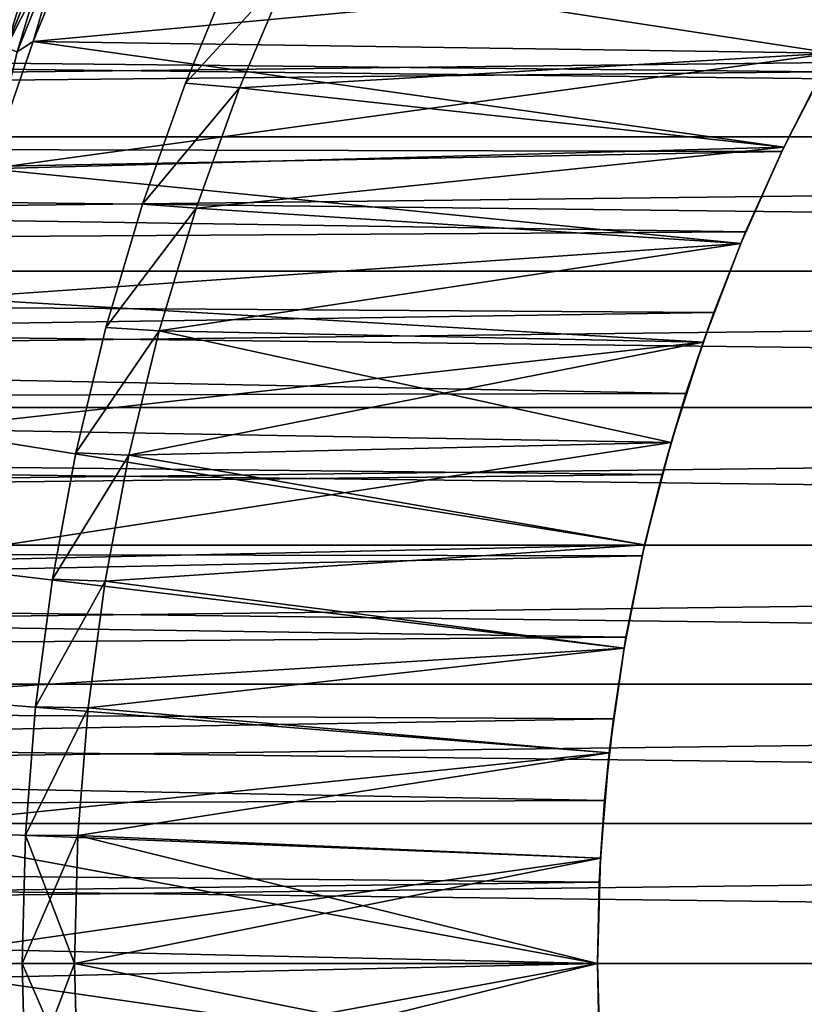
# Model space of a CAD drawing. Header units: metres. Extents: x -46 to 104, y -30 to 30.
# Tile 137 of 256: x -11.76 to -8.01, y -0.19 to 4.51. Entities that reach past the tile are written whole.
import ezdxf

# ---------------------------------------------------------------- set-up
doc = ezdxf.new("R2010")
doc.units = ezdxf.units.M
doc.layers.add('solid_26_000_502_XXX', color=7, linetype='CONTINUOUS')

msp = doc.modelspace()

# ---------------------------------------------------------------- linework, layer by layer
at = {"layer": 'solid_26_000_502_XXX'}
for points in [[(-11.773655, 5.052473, 315.890747), (-12.014446, 4.449663, 315.890747), (-11.731605, 5.034428, 315.923248)], [(-11.731081, 5.034203, 280.076385), (-11.971003, 4.433572, 280.076385), (-11.77317, 5.052266, 280.108826)], [(-12.014446, 4.449663, 315.890747), (-11.971537, 4.43377, 315.923248), (-11.731605, 5.034428, 315.923248)], [(-11.731605, 5.034428, 315.923248), (-11.971537, 4.43377, 315.923248), (-11.686472, 5.01506, 315.950409)], [(-11.971537, 4.43377, 315.923248), (-11.925482, 4.416713, 315.950409), (-11.686472, 5.01506, 315.950409)], [(-11.924912, 4.416502, 280.049286), (-11.971003, 4.433572, 280.076385), (-11.731081, 5.034203, 280.076385)], [(-11.686472, 5.01506, 315.950409), (-11.925482, 4.416713, 315.950409), (-11.638826, 4.994614, 315.971893)], [(-11.925482, 4.416713, 315.950409), (-11.876861, 4.398706, 315.971893), (-11.638826, 4.994614, 315.971893)], [(-11.685915, 5.014821, 280.049286), (-11.924912, 4.416502, 280.049286), (-11.731081, 5.034203, 280.076385)], [(-11.876265, 4.398486, 280.027863), (-11.924912, 4.416502, 280.049286), (-11.685915, 5.014821, 280.049286)], [(-11.638826, 4.994614, 315.971893), (-11.876861, 4.398706, 315.971893), (-11.589267, 4.973346, 315.987457)], [(-11.638242, 4.994363, 280.027863), (-11.876265, 4.398486, 280.027863), (-11.685915, 5.014821, 280.049286)], [(-11.825672, 4.379748, 280.01239), (-11.876265, 4.398486, 280.027863), (-11.638242, 4.994363, 280.027863)], [(-11.588663, 4.973087, 280.01239), (-11.825672, 4.379748, 280.01239), (-11.638242, 4.994363, 280.027863)], [(-11.696607, 4.409011, 280), (-11.454119, 5.005313, 280), (-7.620528, 4.78827, 280)], [(-11.537803, 4.951261, 280.003082), (-11.454119, 5.005313, 280), (-11.696607, 4.409011, 280)], [(-7.620528, 4.78827, 316), (-11.454109, 5.005335, 316), (-11.696598, 4.409034, 316)], [(-11.538418, 4.951525, 315.996857), (-11.696598, 4.409034, 316), (-11.454109, 5.005335, 316)], [(-11.876861, 4.398706, 315.971893), (-11.826287, 4.379976, 315.987457), (-11.589267, 4.973346, 315.987457)], [(-11.589267, 4.973346, 315.987457), (-11.826287, 4.379976, 315.987457), (-11.538418, 4.951525, 315.996857)], [(-11.826287, 4.379976, 315.987457), (-11.774399, 4.360759, 315.996857), (-11.538418, 4.951525, 315.996857)], [(-11.773771, 4.360526, 280.003082), (-11.825672, 4.379748, 280.01239), (-11.588663, 4.973087, 280.01239)], [(-11.538418, 4.951525, 315.996857), (-11.774399, 4.360759, 315.996857), (-11.696598, 4.409034, 316)], [(-11.537803, 4.951261, 280.003082), (-11.773771, 4.360526, 280.003082), (-11.588663, 4.973087, 280.01239)], [(-11.537803, 4.951261, 280.003082), (-11.696607, 4.409011, 280), (-11.773771, 4.360526, 280.003082)], [(-11.696607, 4.409011, 280), (-7.620528, 4.78827, 280), (-7.877019, 4.353451, 280)], [(-7.877019, 4.353451, 316), (-7.620528, 4.78827, 316), (-11.696598, 4.409034, 316)], [(-10.734193, 4.779078, 287.700012), (-10.472313, 4.75191, 287.700012), (-10.969632, 4.210667, 287.700012)], [(-10.734193, 4.779078, 286.700012), (-10.969632, 4.210667, 286.700012), (-10.472313, 4.75191, 286.700012)], [(-10.969632, 4.210667, 287.700012), (-10.969632, 4.210667, 286.700012), (-10.734193, 4.779078, 286.700012)], [(-10.734193, 4.779078, 287.700012), (-10.969632, 4.210667, 287.700012), (-10.734193, 4.779078, 286.700012)], [(-7.620528, 4.78827, 315.917419), (-7.877019, 4.353451, 315.917419), (-10.4723, 4.75194, 315.917419)], [(-7.877019, 4.353451, 280.082581), (-7.620528, 4.78827, 280.082581), (-10.4723, 4.75194, 280.082581)], [(-10.969632, 4.210667, 287.700012), (-10.472313, 4.75191, 287.700012), (-10.710436, 4.187673, 287.700012)], [(-10.969632, 4.210667, 286.700012), (-10.710436, 4.187673, 286.700012), (-10.472313, 4.75191, 286.700012)], [(-10.710366, 4.187847, 315.917419), (-10.710436, 4.187673, 287.700012), (-10.472313, 4.75191, 287.700012)], [(-10.472313, 4.75191, 286.700012), (-10.710436, 4.187673, 286.700012), (-10.710366, 4.187847, 280.082581)], [(-10.4723, 4.75194, 315.917419), (-10.710366, 4.187847, 315.917419), (-10.472313, 4.75191, 287.700012)], [(-7.877019, 4.353451, 315.917419), (-10.710366, 4.187847, 315.917419), (-10.4723, 4.75194, 315.917419)], [(-10.472313, 4.75191, 286.700012), (-10.710366, 4.187847, 280.082581), (-10.4723, 4.75194, 280.082581)], [(-7.877019, 4.353451, 280.082581), (-10.4723, 4.75194, 280.082581), (-10.710366, 4.187847, 280.082581)], [(-7.711831, 4.639817, 599.856201), (-7.925838, 4.263959, 599.719177), (-38.5, 4.585777, 599.835693)], [(-7.925843, 4.263948, 12.280828), (-7.711836, 4.639809, 12.143812), (-38.5, 4.585777, 12.164319)], [(-7.925843, 4.263948, 12.280828), (-38.5, 4.585777, 12.164319), (-38.5, 3.953493, 12.38426)], [(16, 3.953493, -12.38426), (-38.5, 3.953493, -12.38426), (-38.5, 4.585777, -12.164319)], [(16, 4.585777, -12.164319), (16, 3.953493, -12.38426), (-38.5, 4.585777, -12.164319)], [(16, 4.585777, 624.164307), (-38.5, 4.585777, 624.164307), (-38.5, 3.953493, 624.384277)], [(16, 3.953493, 624.384277), (16, 4.585777, 624.164307), (-38.5, 3.953493, 624.384277)], [(-7.925838, 4.263959, 599.719177), (-38.5, 3.953493, 599.615723), (-38.5, 4.585777, 599.835693)], [(-11.90808, 3.801003, 280), (-11.696607, 4.409011, 280), (-8.108727, 3.904936, 280)], [(-11.773771, 4.360526, 280.003082), (-11.696607, 4.409011, 280), (-11.90808, 3.801003, 280)], [(-7.877019, 4.353451, 316), (-11.696598, 4.409034, 316), (-11.908072, 3.801026, 316)], [(-11.774399, 4.360759, 315.996857), (-11.908072, 3.801026, 316), (-11.696598, 4.409034, 316)], [(-11.696607, 4.409011, 280), (-7.877019, 4.353451, 280), (-8.108727, 3.904936, 280)], [(-8.108727, 3.904936, 316), (-7.877019, 4.353451, 316), (-11.908072, 3.801026, 316)], [(-7.877019, 4.353451, 315.917419), (-8.108727, 3.904936, 315.917419), (-10.710366, 4.187847, 315.917419)], [(-8.108727, 3.904936, 280.082581), (-7.877019, 4.353451, 280.082581), (-10.710366, 4.187847, 280.082581)], [(-8.108727, 3.904936, 280), (-7.877019, 4.353451, 280), (-7.925843, 4.263948, 12.280828)], [(-8.108727, 3.904936, 316), (-7.925838, 4.263959, 599.719177), (-7.877019, 4.353451, 316)], [(-7.877019, 4.353451, 315.917419), (-7.877019, 4.353451, 280.082581), (-8.108727, 3.904936, 280.082581)], [(-7.877019, 4.353451, 315.917419), (-8.108727, 3.904936, 280.082581), (-8.108727, 3.904936, 315.917419)], [(-7.925838, 4.263959, 599.719177), (-8.119096, 3.883367, 599.593567), (-38.5, 3.953493, 599.615723)], [(-8.119102, 3.883354, 12.406432), (-7.925843, 4.263948, 12.280828), (-38.5, 3.953493, 12.38426)], [(-8.108727, 3.904936, 280), (-7.925843, 4.263948, 12.280828), (-8.119102, 3.883354, 12.406432)], [(-8.108727, 3.904936, 316), (-8.119096, 3.883367, 599.593567), (-7.925838, 4.263959, 599.719177)], [(-10.969632, 4.210667, 287.700012), (-10.710436, 4.187673, 287.700012), (-11.174829, 3.631207, 287.700012)], [(-10.969632, 4.210667, 286.700012), (-11.174829, 3.631207, 286.700012), (-10.710436, 4.187673, 286.700012)], [(-11.174829, 3.631207, 287.700012), (-11.174829, 3.631207, 286.700012), (-10.969632, 4.210667, 286.700012)], [(-10.969632, 4.210667, 287.700012), (-11.174829, 3.631207, 287.700012), (-10.969632, 4.210667, 286.700012)], [(-11.174829, 3.631207, 287.700012), (-10.710436, 4.187673, 287.700012), (-10.917992, 3.612121, 287.700012)], [(-11.174829, 3.631207, 286.700012), (-10.917992, 3.612121, 286.700012), (-10.710436, 4.187673, 286.700012)], [(-10.710366, 4.187847, 315.917419), (-10.918073, 3.611882, 315.917419), (-10.710436, 4.187673, 287.700012)], [(-8.108727, 3.904936, 315.917419), (-10.918073, 3.611882, 315.917419), (-10.710366, 4.187847, 315.917419)], [(-10.917992, 3.612121, 286.700012), (-10.918073, 3.611882, 280.082581), (-10.710366, 4.187847, 280.082581)], [(-8.108727, 3.904936, 280.082581), (-10.710366, 4.187847, 280.082581), (-10.918073, 3.611882, 280.082581)], [(-10.918073, 3.611882, 315.917419), (-10.917992, 3.612121, 287.700012), (-10.710436, 4.187673, 287.700012)], [(-10.710436, 4.187673, 286.700012), (-10.917992, 3.612121, 286.700012), (-10.710366, 4.187847, 280.082581)], [(-8.119102, 3.883354, 12.406432), (-38.5, 3.953493, 12.38426), (-38.5, 3.310724, 12.571361)], [(16, 3.310724, -12.571361), (-38.5, 3.310724, -12.571361), (-38.5, 3.953493, -12.38426)], [(16, 3.953493, -12.38426), (16, 3.310724, -12.571361), (-38.5, 3.953493, -12.38426)], [(16, 3.953493, 624.384277), (-38.5, 3.953493, 624.384277), (-38.5, 3.310724, 624.57135)], [(16, 3.310724, 624.57135), (16, 3.953493, 624.384277), (-38.5, 3.310724, 624.57135)], [(-8.291846, 3.499348, 599.479858), (-38.5, 3.310724, 599.42865), (-38.5, 3.953493, 599.615723)], [(-8.119096, 3.883367, 599.593567), (-8.291846, 3.499348, 599.479858), (-38.5, 3.953493, 599.615723)], [(-8.291852, 3.499334, 12.52017), (-8.119102, 3.883354, 12.406432), (-38.5, 3.310724, 12.571361)], [(-11.90808, 3.801003, 280), (-8.108727, 3.904936, 280), (-8.31492, 3.444135, 280)], [(-8.31492, 3.444135, 316), (-8.108727, 3.904936, 316), (-11.908072, 3.801026, 316)], [(-8.108727, 3.904936, 315.917419), (-8.31492, 3.444135, 315.917419), (-10.918073, 3.611882, 315.917419)], [(-8.31492, 3.444135, 280.082581), (-8.108727, 3.904936, 280.082581), (-10.918073, 3.611882, 280.082581)], [(-8.31492, 3.444135, 280), (-8.108727, 3.904936, 280), (-8.291852, 3.499334, 12.52017)], [(-8.31492, 3.444135, 316), (-8.119096, 3.883367, 599.593567), (-8.108727, 3.904936, 316)], [(-8.108727, 3.904936, 315.917419), (-8.108727, 3.904936, 280.082581), (-8.31492, 3.444135, 280.082581)], [(-8.108727, 3.904936, 315.917419), (-8.31492, 3.444135, 280.082581), (-8.31492, 3.444135, 315.917419)], [(-8.31492, 3.444135, 316), (-8.291846, 3.499348, 599.479858), (-8.119096, 3.883367, 599.593567)], [(-8.108727, 3.904936, 280), (-8.119102, 3.883354, 12.406432), (-8.291852, 3.499334, 12.52017)], [(-12.087979, 3.182884, 280), (-11.90808, 3.801003, 280), (-8.31492, 3.444135, 280)], [(-8.31492, 3.444135, 316), (-11.908072, 3.801026, 316), (-12.087974, 3.182907, 316)], [(-11.174829, 3.631207, 287.700012), (-10.917992, 3.612121, 287.700012), (-11.349621, 3.041151, 287.700012)], [(-11.174829, 3.631207, 286.700012), (-11.349621, 3.041151, 286.700012), (-10.917992, 3.612121, 286.700012)], [(-11.349621, 3.041151, 287.700012), (-11.349621, 3.041151, 286.700012), (-11.174829, 3.631207, 286.700012)], [(-11.174829, 3.631207, 287.700012), (-11.349621, 3.041151, 287.700012), (-11.174829, 3.631207, 286.700012)], [(-11.349621, 3.041151, 287.700012), (-10.917992, 3.612121, 287.700012), (-11.094813, 3.025739, 287.700012)], [(-11.349621, 3.041151, 286.700012), (-11.094813, 3.025739, 286.700012), (-10.917992, 3.612121, 286.700012)], [(-10.918073, 3.611882, 315.917419), (-11.094831, 3.02568, 315.917419), (-11.094813, 3.025739, 287.700012)], [(-8.31492, 3.444135, 315.917419), (-11.094831, 3.02568, 315.917419), (-10.918073, 3.611882, 315.917419)], [(-11.094813, 3.025739, 286.700012), (-11.094831, 3.02568, 280.082581), (-10.918073, 3.611882, 280.082581)], [(-8.31492, 3.444135, 280.082581), (-10.918073, 3.611882, 280.082581), (-11.094831, 3.02568, 280.082581)], [(-10.918073, 3.611882, 315.917419), (-11.094813, 3.025739, 287.700012), (-10.917992, 3.612121, 287.700012)], [(-10.917992, 3.612121, 286.700012), (-11.094813, 3.025739, 286.700012), (-10.918073, 3.611882, 280.082581)], [(-8.291846, 3.499348, 599.479858), (-8.444276, 3.113529, 599.378357), (-38.5, 3.310724, 599.42865)], [(-8.444283, 3.113513, 12.62165), (-8.291852, 3.499334, 12.52017), (-38.5, 3.310724, 12.571361)], [(-8.31492, 3.444135, 280), (-8.291852, 3.499334, 12.52017), (-8.444283, 3.113513, 12.62165)], [(-8.31492, 3.444135, 316), (-8.444276, 3.113529, 599.378357), (-8.291846, 3.499348, 599.479858)], [(-12.087979, 3.182884, 280), (-8.31492, 3.444135, 280), (-8.494953, 2.972497, 280)], [(-8.494953, 2.972497, 316), (-8.31492, 3.444135, 316), (-12.087974, 3.182907, 316)], [(-8.31492, 3.444135, 315.917419), (-8.494953, 2.972497, 315.917419), (-11.094831, 3.02568, 315.917419)], [(-8.494953, 2.972497, 280.082581), (-8.31492, 3.444135, 280.082581), (-11.094831, 3.02568, 280.082581)], [(-8.494953, 2.972497, 280), (-8.31492, 3.444135, 280), (-8.444283, 3.113513, 12.62165)], [(-8.494953, 2.972497, 316), (-8.444276, 3.113529, 599.378357), (-8.31492, 3.444135, 316)], [(-8.31492, 3.444135, 315.917419), (-8.31492, 3.444135, 280.082581), (-8.494953, 2.972497, 280.082581)], [(-8.31492, 3.444135, 315.917419), (-8.494953, 2.972497, 280.082581), (-8.494953, 2.972497, 315.917419)], [(-8.444283, 3.113513, 12.62165), (-38.5, 3.310724, 12.571361), (-38.5, 2.659177, 12.725124)], [(16, 2.659177, -12.725124), (-38.5, 2.659177, -12.725124), (-38.5, 3.310724, -12.571361)], [(16, 3.310724, -12.571361), (16, 2.659177, -12.725124), (-38.5, 3.310724, -12.571361)], [(16, 3.310724, 624.57135), (-38.5, 3.310724, 624.57135), (-38.5, 2.659177, 624.725098)], [(16, 2.659177, 624.725098), (16, 3.310724, 624.57135), (-38.5, 2.659177, 624.725098)], [(-8.577019, 2.726637, 599.289185), (-38.5, 2.659177, 599.274902), (-38.5, 3.310724, 599.42865)], [(-8.444276, 3.113529, 599.378357), (-8.577019, 2.726637, 599.289185), (-38.5, 3.310724, 599.42865)], [(-12.235808, 2.556361, 280), (-12.087979, 3.182884, 280), (-8.494953, 2.972497, 280)], [(-8.494953, 2.972497, 316), (-12.087974, 3.182907, 316), (-12.235805, 2.556382, 316)], [(-8.577024, 2.726623, 12.710843), (-8.444283, 3.113513, 12.62165), (-38.5, 2.659177, 12.725124)], [(-8.494953, 2.972497, 280), (-8.444283, 3.113513, 12.62165), (-8.577024, 2.726623, 12.710843)], [(-8.494953, 2.972497, 316), (-8.577019, 2.726637, 599.289185), (-8.444276, 3.113529, 599.378357)], [(-11.349621, 3.041151, 287.700012), (-11.094813, 3.025739, 287.700012), (-11.493282, 2.442741, 287.700012)], [(-11.349621, 3.041151, 286.700012), (-11.493282, 2.442741, 286.700012), (-11.094813, 3.025739, 286.700012)], [(-11.493282, 2.442741, 287.700012), (-11.493282, 2.442741, 286.700012), (-11.349621, 3.041151, 286.700012)], [(-11.349621, 3.041151, 287.700012), (-11.493282, 2.442741, 287.700012), (-11.349621, 3.041151, 286.700012)], [(-11.493282, 2.442741, 287.700012), (-11.094813, 3.025739, 287.700012), (-11.240187, 2.430687, 287.700012)], [(-11.493282, 2.442741, 286.700012), (-11.240187, 2.430687, 286.700012), (-11.094813, 3.025739, 286.700012)], [(-11.240139, 2.4309, 315.917419), (-11.240187, 2.430687, 287.700012), (-11.094813, 3.025739, 287.700012)], [(-11.094813, 3.025739, 286.700012), (-11.240187, 2.430687, 286.700012), (-11.094831, 3.02568, 280.082581)], [(-11.240187, 2.430687, 286.700012), (-11.240139, 2.4309, 280.082581), (-11.094831, 3.02568, 280.082581)], [(-11.094831, 3.02568, 315.917419), (-11.240139, 2.4309, 315.917419), (-11.094813, 3.025739, 287.700012)], [(-8.648257, 2.491507, 315.917419), (-11.240139, 2.4309, 315.917419), (-11.094831, 3.02568, 315.917419)], [(-8.494953, 2.972497, 280.082581), (-11.094831, 3.02568, 280.082581), (-11.240139, 2.4309, 280.082581)], [(-8.494953, 2.972497, 315.917419), (-8.648257, 2.491507, 315.917419), (-11.094831, 3.02568, 315.917419)], [(-12.235808, 2.556361, 280), (-8.494953, 2.972497, 280), (-8.648257, 2.491507, 280)], [(-8.648257, 2.491507, 316), (-8.494953, 2.972497, 316), (-12.235805, 2.556382, 316)], [(-8.648257, 2.491507, 280.082581), (-8.494953, 2.972497, 280.082581), (-11.240139, 2.4309, 280.082581)], [(-8.648257, 2.491507, 280), (-8.494953, 2.972497, 280), (-8.577024, 2.726623, 12.710843)], [(-8.648257, 2.491507, 316), (-8.577019, 2.726637, 599.289185), (-8.494953, 2.972497, 316)], [(-8.494953, 2.972497, 315.917419), (-8.494953, 2.972497, 280.082581), (-8.648257, 2.491507, 280.082581)], [(-8.494953, 2.972497, 315.917419), (-8.648257, 2.491507, 280.082581), (-8.648257, 2.491507, 315.917419)], [(-8.577019, 2.726637, 599.289185), (-8.690778, 2.338869, 599.212097), (-38.5, 2.659177, 599.274902)], [(-8.690781, 2.338859, 12.787875), (-8.577024, 2.726623, 12.710843), (-38.5, 2.659177, 12.725124)], [(-8.648257, 2.491507, 280), (-8.577024, 2.726623, 12.710843), (-8.690781, 2.338859, 12.787875)], [(-8.648257, 2.491507, 316), (-8.690778, 2.338869, 599.212097), (-8.577019, 2.726637, 599.289185)], [(-8.690781, 2.338859, 12.787875), (-38.5, 2.659177, 12.725124), (-38.5, 2.000577, 12.845142)], [(16, 2.000577, -12.845142), (-38.5, 2.000577, -12.845142), (-38.5, 2.659177, -12.725124)], [(16, 2.659177, -12.725124), (16, 2.000577, -12.845142), (-38.5, 2.659177, -12.725124)], [(16, 2.659177, 624.725098), (-38.5, 2.659177, 624.725098), (-38.5, 2.000577, 624.845154)], [(16, 2.000577, 624.845154), (16, 2.659177, 624.725098), (-38.5, 2.000577, 624.845154)], [(-8.690778, 2.338869, 599.212097), (-38.5, 2.000577, 599.154846), (-38.5, 2.659177, 599.274902)], [(-12.351189, 1.923055, 280), (-12.235808, 2.556361, 280), (-8.774351, 2.002678, 280)], [(-8.648257, 2.491507, 316), (-12.235805, 2.556382, 316), (-12.351185, 1.923077, 316)], [(-12.235808, 2.556361, 280), (-8.648257, 2.491507, 280), (-8.774351, 2.002678, 280)], [(-8.774351, 2.002678, 316), (-8.648257, 2.491507, 316), (-12.351185, 1.923077, 316)], [(-8.648257, 2.491507, 315.917419), (-8.774351, 2.002678, 315.917419), (-11.240139, 2.4309, 315.917419)], [(-8.774351, 2.002678, 280.082581), (-8.648257, 2.491507, 280.082581), (-11.240139, 2.4309, 280.082581)], [(-8.774351, 2.002678, 280), (-8.648257, 2.491507, 280), (-8.690781, 2.338859, 12.787875)], [(-8.774351, 2.002678, 316), (-8.690778, 2.338869, 599.212097), (-8.648257, 2.491507, 316)], [(-8.648257, 2.491507, 315.917419), (-8.648257, 2.491507, 280.082581), (-8.774351, 2.002678, 280.082581)], [(-8.648257, 2.491507, 315.917419), (-8.774351, 2.002678, 280.082581), (-8.774351, 2.002678, 315.917419)], [(-11.493282, 2.442741, 287.700012), (-11.240187, 2.430687, 287.700012), (-11.605308, 1.838292, 287.700012)], [(-11.493282, 2.442741, 286.700012), (-11.605308, 1.838292, 286.700012), (-11.240187, 2.430687, 286.700012)], [(-11.605308, 1.838292, 287.700012), (-11.605308, 1.838292, 286.700012), (-11.493282, 2.442741, 286.700012)], [(-11.493282, 2.442741, 287.700012), (-11.605308, 1.838292, 287.700012), (-11.493282, 2.442741, 286.700012)], [(-11.605308, 1.838292, 287.700012), (-11.240187, 2.430687, 287.700012), (-11.353559, 1.829392, 287.700012)], [(-11.605308, 1.838292, 286.700012), (-11.353559, 1.829392, 286.700012), (-11.240187, 2.430687, 286.700012)], [(-11.240139, 2.4309, 315.917419), (-11.353586, 1.82923, 315.917419), (-11.240187, 2.430687, 287.700012)], [(-8.774351, 2.002678, 315.917419), (-11.353586, 1.82923, 315.917419), (-11.240139, 2.4309, 315.917419)], [(-11.353559, 1.829392, 286.700012), (-11.353586, 1.82923, 280.082581), (-11.240139, 2.4309, 280.082581)], [(-8.774351, 2.002678, 280.082581), (-11.240139, 2.4309, 280.082581), (-11.353586, 1.82923, 280.082581)], [(-11.353586, 1.82923, 315.917419), (-11.353559, 1.829392, 287.700012), (-11.240187, 2.430687, 287.700012)], [(-11.240187, 2.430687, 286.700012), (-11.353559, 1.829392, 286.700012), (-11.240139, 2.4309, 280.082581)], [(-8.690778, 2.338869, 599.212097), (-8.786204, 1.950018, 599.147095), (-38.5, 2.000577, 599.154846)], [(-8.786206, 1.95001, 12.852917), (-8.690781, 2.338859, 12.787875), (-38.5, 2.000577, 12.845142)], [(-8.774351, 2.002678, 280), (-8.690781, 2.338859, 12.787875), (-8.786206, 1.95001, 12.852917)], [(-8.774351, 2.002678, 316), (-8.786204, 1.950018, 599.147095), (-8.690778, 2.338869, 599.212097)], [(-8.786206, 1.95001, 12.852917), (-38.5, 2.000577, 12.845142), (-38.5, 1.336673, 12.931098)], [(16, 1.336673, -12.931098), (-38.5, 1.336673, -12.931098), (-38.5, 2.000577, -12.845142)], [(16, 2.000577, -12.845142), (16, 1.336673, -12.931098), (-38.5, 2.000577, -12.845142)], [(16, 2.000577, 624.845154), (-38.5, 2.000577, 624.845154), (-38.5, 1.336673, 624.931091)], [(16, 1.336673, 624.931091), (16, 2.000577, 624.845154), (-38.5, 1.336673, 624.931091)], [(-8.863707, 1.56037, 599.093994), (-38.5, 1.336673, 599.068909), (-38.5, 2.000577, 599.154846)], [(-8.786204, 1.950018, 599.147095), (-8.863707, 1.56037, 599.093994), (-38.5, 2.000577, 599.154846)], [(-12.351189, 1.923055, 280), (-8.774351, 2.002678, 280), (-8.872838, 1.507548, 280)], [(-8.872838, 1.507548, 316), (-8.774351, 2.002678, 316), (-12.351185, 1.923077, 316)], [(-8.774351, 2.002678, 315.917419), (-8.872838, 1.507548, 315.917419), (-11.353586, 1.82923, 315.917419)], [(-8.872838, 1.507548, 280.082581), (-8.774351, 2.002678, 280.082581), (-11.353586, 1.82923, 280.082581)], [(-8.872838, 1.507548, 280), (-8.774351, 2.002678, 280), (-8.863708, 1.560363, 12.906016)], [(-8.872838, 1.507548, 316), (-8.786204, 1.950018, 599.147095), (-8.774351, 2.002678, 316)], [(-8.774351, 2.002678, 315.917419), (-8.774351, 2.002678, 280.082581), (-8.872838, 1.507548, 280.082581)], [(-8.774351, 2.002678, 315.917419), (-8.872838, 1.507548, 280.082581), (-8.872838, 1.507548, 315.917419)], [(-8.774351, 2.002678, 280), (-8.786206, 1.95001, 12.852917), (-8.863708, 1.560363, 12.906016)], [(-8.863708, 1.560363, 12.906016), (-8.786206, 1.95001, 12.852917), (-38.5, 1.336673, 12.931098)], [(-8.872838, 1.507548, 316), (-8.863707, 1.56037, 599.093994), (-8.786204, 1.950018, 599.147095)], [(-12.433827, 1.284496, 280), (-12.351189, 1.923055, 280), (-8.872838, 1.507548, 280)], [(-8.872838, 1.507548, 316), (-12.351185, 1.923077, 316), (-12.433825, 1.284518, 316)], [(-11.605308, 1.838292, 287.700012), (-11.353559, 1.829392, 287.700012), (-11.685617, 1.228347, 287.700012)], [(-11.605308, 1.838292, 286.700012), (-11.685617, 1.228347, 286.700012), (-11.353559, 1.829392, 286.700012)], [(-11.685617, 1.228347, 287.700012), (-11.685617, 1.228347, 286.700012), (-11.605308, 1.838292, 286.700012)], [(-11.605308, 1.838292, 287.700012), (-11.685617, 1.228347, 287.700012), (-11.605308, 1.838292, 286.700012)], [(-11.685617, 1.228347, 287.700012), (-11.353559, 1.829392, 287.700012), (-11.434834, 1.222522, 287.700012)], [(-11.685617, 1.228347, 286.700012), (-11.434834, 1.222522, 286.700012), (-11.353559, 1.829392, 286.700012)], [(-11.353586, 1.82923, 315.917419), (-11.43485, 1.222375, 315.917419), (-11.434834, 1.222522, 287.700012)], [(-8.872838, 1.507548, 315.917419), (-11.43485, 1.222375, 315.917419), (-11.353586, 1.82923, 315.917419)], [(-11.434834, 1.222522, 286.700012), (-11.43485, 1.222375, 280.082581), (-11.353586, 1.82923, 280.082581)], [(-8.872838, 1.507548, 280.082581), (-11.353586, 1.82923, 280.082581), (-11.43485, 1.222375, 280.082581)], [(-11.353586, 1.82923, 315.917419), (-11.434834, 1.222522, 287.700012), (-11.353559, 1.829392, 287.700012)], [(-11.353559, 1.829392, 286.700012), (-11.434834, 1.222522, 286.700012), (-11.353586, 1.82923, 280.082581)], [(-8.863707, 1.56037, 599.093994), (-8.923585, 1.17037, 599.052795), (-38.5, 1.336673, 599.068909)], [(-8.923586, 1.170365, 12.94721), (-8.863708, 1.560363, 12.906016), (-38.5, 1.336673, 12.931098)], [(-8.872838, 1.507548, 280), (-8.863708, 1.560363, 12.906016), (-8.923586, 1.170365, 12.94721)], [(-8.872838, 1.507548, 316), (-8.923585, 1.17037, 599.052795), (-8.863707, 1.56037, 599.093994)], [(-12.433827, 1.284496, 280), (-8.872838, 1.507548, 280), (-8.943408, 1.007675, 280)], [(-8.943408, 1.007675, 316), (-8.872838, 1.507548, 316), (-12.433825, 1.284518, 316)], [(-8.872838, 1.507548, 315.917419), (-8.943408, 1.007675, 315.917419), (-11.43485, 1.222375, 315.917419)], [(-8.943408, 1.007675, 280.082581), (-8.872838, 1.507548, 280.082581), (-11.43485, 1.222375, 280.082581)], [(-8.943408, 1.007675, 280), (-8.872838, 1.507548, 280), (-8.923586, 1.170365, 12.94721)], [(-8.943408, 1.007675, 316), (-8.923585, 1.17037, 599.052795), (-8.872838, 1.507548, 316)], [(-8.872838, 1.507548, 315.917419), (-8.872838, 1.507548, 280.082581), (-8.943408, 1.007675, 280.082581)], [(-8.872838, 1.507548, 315.917419), (-8.943408, 1.007675, 280.082581), (-8.943408, 1.007675, 315.917419)], [(-8.923586, 1.170365, 12.94721), (-38.5, 1.336673, 12.931098), (-38.5, 0.669224, 12.982763)], [(16, 0.669224, -12.982763), (-38.5, 0.669224, -12.982763), (-38.5, 1.336673, -12.931098)], [(16, 1.336673, -12.931098), (16, 0.669224, -12.982763), (-38.5, 1.336673, -12.931098)], [(16, 1.336673, 624.931091), (-38.5, 1.336673, 624.931091), (-38.5, 0.669224, 624.982788)], [(16, 0.669224, 624.982788), (16, 1.336673, 624.931091), (-38.5, 0.669224, 624.982788)], [(-8.966126, 0.780146, 599.023438), (-38.5, 0.669224, 599.017212), (-38.5, 1.336673, 599.068909)], [(-8.923585, 1.17037, 599.052795), (-8.966126, 0.780146, 599.023438), (-38.5, 1.336673, 599.068909)], [(-8.943408, 1.007675, 316), (-12.433825, 1.284518, 316), (-12.483465, 0.64274, 316)], [(-12.483465, 0.642725, 280), (-12.433827, 1.284496, 280), (-8.943408, 1.007675, 280)], [(-11.685617, 1.228347, 287.700012), (-11.434834, 1.222522, 287.700012), (-11.733909, 0.614736, 287.700012)], [(-11.685617, 1.228347, 286.700012), (-11.733909, 0.614736, 286.700012), (-11.434834, 1.222522, 286.700012)], [(-11.733909, 0.614736, 287.700012), (-11.733909, 0.614736, 286.700012), (-11.685617, 1.228347, 286.700012)], [(-11.685617, 1.228347, 287.700012), (-11.733909, 0.614736, 287.700012), (-11.685617, 1.228347, 286.700012)], [(-11.733909, 0.614736, 287.700012), (-11.434834, 1.222522, 287.700012), (-11.483712, 0.611852, 287.700012)], [(-11.733909, 0.614736, 286.700012), (-11.483712, 0.611852, 286.700012), (-11.434834, 1.222522, 286.700012)], [(-11.483701, 0.612055, 315.917419), (-11.483712, 0.611852, 287.700012), (-11.434834, 1.222522, 287.700012)], [(-11.434834, 1.222522, 286.700012), (-11.483712, 0.611852, 286.700012), (-11.43485, 1.222375, 280.082581)], [(-11.483712, 0.611852, 286.700012), (-11.483701, 0.612055, 280.082581), (-11.43485, 1.222375, 280.082581)], [(-11.43485, 1.222375, 315.917419), (-11.483701, 0.612055, 315.917419), (-11.434834, 1.222522, 287.700012)], [(-8.943408, 1.007675, 315.917419), (-11.483701, 0.612055, 315.917419), (-11.43485, 1.222375, 315.917419)], [(-8.943408, 1.007675, 280.082581), (-11.43485, 1.222375, 280.082581), (-11.483701, 0.612055, 280.082581)], [(-8.966126, 0.780142, 12.97657), (-8.923586, 1.170365, 12.94721), (-38.5, 0.669224, 12.982763)], [(-8.943408, 1.007675, 316), (-8.966126, 0.780146, 599.023438), (-8.923585, 1.17037, 599.052795)], [(-8.943408, 1.007675, 280), (-8.923586, 1.170365, 12.94721), (-8.966126, 0.780142, 12.97657)], [(-12.483465, 0.642725, 280), (-8.943408, 1.007675, 280), (-8.985839, 0.504631, 280)], [(-8.985839, 0.504631, 316), (-8.943408, 1.007675, 316), (-12.483465, 0.64274, 316)], [(-8.943408, 1.007675, 315.917419), (-8.985839, 0.504631, 315.917419), (-11.483701, 0.612055, 315.917419)], [(-8.985839, 0.504631, 280.082581), (-8.943408, 1.007675, 280.082581), (-11.483701, 0.612055, 280.082581)], [(-8.985839, 0.504631, 280), (-8.943408, 1.007675, 280), (-8.966126, 0.780142, 12.97657)], [(-8.985839, 0.504631, 316), (-8.966126, 0.780146, 599.023438), (-8.943408, 1.007675, 316)], [(-8.943408, 1.007675, 315.917419), (-8.943408, 1.007675, 280.082581), (-8.985839, 0.504631, 280.082581)], [(-8.943408, 1.007675, 315.917419), (-8.985839, 0.504631, 280.082581), (-8.985839, 0.504631, 315.917419)], [(-8.966126, 0.780146, 599.023438), (-8.991564, 0.3897, 599.005859), (-38.5, 0.669224, 599.017212)], [(-8.991564, 0.389698, 12.994158), (-8.966126, 0.780142, 12.97657), (-38.5, 0.669224, 12.982763)], [(-8.985839, 0.504631, 316), (-8.991564, 0.3897, 599.005859), (-8.966126, 0.780146, 599.023438)], [(-8.985839, 0.504631, 280), (-8.966126, 0.780142, 12.97657), (-8.991564, 0.389698, 12.994158)], [(-8.991564, 0.389698, 12.994158), (-38.5, 0.669224, 12.982763), (-38.5, 0, 13)], [(16, 0, -13), (-38.5, 0, -13), (-38.5, 0.669224, -12.982763)], [(16, 0.669224, -12.982763), (16, 0, -13), (-38.5, 0.669224, -12.982763)], [(16, 0.669224, 624.982788), (-38.5, 0.669224, 624.982788), (-38.5, 0, 625)], [(16, 0, 625), (16, 0.669224, 624.982788), (-38.5, 0, 625)], [(-9, 0, 599), (-38.5, 0, 599), (-38.5, 0.669224, 599.017212)], [(-8.991564, 0.3897, 599.005859), (-9, 0, 599), (-38.5, 0.669224, 599.017212)], [(-8.985839, 0.504631, 316), (-12.483465, 0.64274, 316), (-12.5, 0, 316)], [(-12.5, 0, 280), (-12.483465, 0.642725, 280), (-8.999998, 0, 280)], [(-12.483465, 0.642725, 280), (-8.985839, 0.504631, 280), (-8.999998, 0, 280)], [(-11.733909, 0.614736, 287.700012), (-11.5, 0, 287.700012), (-11.75, 0, 287.700012)], [(-11.733909, 0.614736, 286.700012), (-11.75, 0, 286.700012), (-11.483712, 0.611852, 286.700012)], [(-11.75, 0, 287.700012), (-11.75, 0, 286.700012), (-11.733909, 0.614736, 286.700012)], [(-11.733909, 0.614736, 287.700012), (-11.75, 0, 287.700012), (-11.733909, 0.614736, 286.700012)], [(-11.733909, 0.614736, 287.700012), (-11.483712, 0.611852, 287.700012), (-11.5, 0, 287.700012)], [(-11.75, 0, 286.700012), (-11.5, 0, 286.700012), (-11.483712, 0.611852, 286.700012)], [(-11.483701, 0.612055, 315.917419), (-11.5, 0, 315.917419), (-11.483712, 0.611852, 287.700012)], [(-8.999998, 0, 315.917419), (-11.5, 0, 315.917419), (-11.483701, 0.612055, 315.917419)], [(-11.5, 0, 286.700012), (-11.5, 0, 280.082581), (-11.483701, 0.612055, 280.082581)], [(-8.985839, 0.504631, 280.082581), (-11.483701, 0.612055, 280.082581), (-11.5, 0, 280.082581)], [(-11.483712, 0.611852, 286.700012), (-11.5, 0, 286.700012), (-11.483701, 0.612055, 280.082581)], [(-11.5, 0, 315.917419), (-11.5, 0, 287.700012), (-11.483712, 0.611852, 287.700012)], [(-8.985839, 0.504631, 315.917419), (-8.999998, 0, 315.917419), (-11.483701, 0.612055, 315.917419)], [(-8.999998, 0, 316), (-8.985839, 0.504631, 316), (-12.5, 0, 316)], [(-8.999998, 0, 280.082581), (-8.985839, 0.504631, 280.082581), (-11.5, 0, 280.082581)], [(-8.985839, 0.504631, 280), (-8.991564, 0.389698, 12.994158), (-9, 0, 13)], [(-8.999998, 0, 280), (-8.985839, 0.504631, 280), (-9, 0, 13)], [(-8.999998, 0, 316), (-8.991564, 0.3897, 599.005859), (-8.985839, 0.504631, 316)], [(-8.985839, 0.504631, 315.917419), (-8.985839, 0.504631, 280.082581), (-8.999998, 0, 280.082581)], [(-8.985839, 0.504631, 315.917419), (-8.999998, 0, 280.082581), (-8.999998, 0, 315.917419)], [(-9, 0, 13), (-8.991564, 0.389698, 12.994158), (-38.5, 0, 13)], [(-8.999998, 0, 316), (-9, 0, 599), (-8.991564, 0.3897, 599.005859)], [(-38.5, -0.669223, 12.982763), (-9, 0, 13), (-38.5, 0, 13)], [(16, -0.669224, -12.982763), (-38.5, 0, -13), (16, 0, -13)], [(16, -0.669224, -12.982763), (-38.5, -0.669228, -12.982763), (-38.5, 0, -13)], [(-8.991566, -0.389656, 12.994159), (-9, 0, 13), (-38.5, -0.669223, 12.982763)], [(-38.5, -0.669228, 624.982788), (16, 0, 625), (-38.5, 0, 625)], [(-8.991566, -0.389655, 599.005859), (-38.5, 0, 599), (-9, 0, 599)], [(-38.5, -0.669228, 624.982788), (16, -0.669224, 624.982788), (16, 0, 625)], [(-12.5, 0, 280), (-8.999998, 0, 280), (-8.985839, -0.504631, 280)], [(-12.483463, -0.64277, 280), (-12.5, 0, 280), (-8.985839, -0.504631, 280)], [(-8.999998, 0, 316), (-12.5, 0, 316), (-12.483463, -0.642772, 316)], [(-8.985839, -0.504631, 316), (-8.999998, 0, 316), (-12.483463, -0.642772, 316)], [(-11.75, 0, 287.700012), (-11.5, 0, 287.700012), (-11.483712, -0.611852, 287.700012)], [(-11.733909, -0.614736, 287.700012), (-11.75, 0, 287.700012), (-11.483712, -0.611852, 287.700012)], [(-11.75, 0, 286.700012), (-11.733909, -0.614736, 286.700012), (-11.5, 0, 286.700012)], [(-11.733909, -0.614736, 287.700012), (-11.733909, -0.614736, 286.700012), (-11.75, 0, 286.700012)], [(-11.733909, -0.614736, 287.700012), (-11.75, 0, 286.700012), (-11.75, 0, 287.700012)], [(-11.483712, -0.611852, 286.700012), (-11.5, 0, 286.700012), (-11.733909, -0.614736, 286.700012)], [(-11.483701, -0.612055, 315.917419), (-11.5, 0, 287.700012), (-11.5, 0, 315.917419)], [(-11.483701, -0.612055, 315.917419), (-11.483712, -0.611852, 287.700012), (-11.5, 0, 287.700012)], [(-8.985839, -0.504631, 315.917419), (-11.483701, -0.612055, 315.917419), (-11.5, 0, 315.917419)], [(-8.999998, 0, 315.917419), (-8.985839, -0.504631, 315.917419), (-11.5, 0, 315.917419)], [(-11.483712, -0.611852, 286.700012), (-11.5, 0, 280.082581), (-11.5, 0, 286.700012)], [(-11.483701, -0.612055, 280.082581), (-11.5, 0, 280.082581), (-11.483712, -0.611852, 286.700012)], [(-8.999998, 0, 280.082581), (-11.5, 0, 280.082581), (-11.483701, -0.612055, 280.082581)], [(-8.999998, 0, 280), (-9, 0, 13), (-8.991566, -0.389656, 12.994159)], [(-8.985839, -0.504631, 316), (-9, 0, 599), (-8.999998, 0, 316)], [(-8.991566, -0.389655, 599.005859), (-9, 0, 599), (-8.985839, -0.504631, 316)], [(-8.999998, 0, 315.917419), (-8.999998, 0, 280.082581), (-8.985839, -0.504631, 280.082581)], [(-8.999998, 0, 315.917419), (-8.985839, -0.504631, 280.082581), (-8.985839, -0.504631, 315.917419)], [(-8.991566, -0.389655, 599.005859), (-38.5, -0.669223, 599.017212), (-38.5, 0, 599)], [(-8.985839, -0.504631, 280.082581), (-8.999998, 0, 280.082581), (-11.483701, -0.612055, 280.082581)], [(-8.985839, -0.504631, 280), (-8.999998, 0, 280), (-8.991566, -0.389656, 12.994159)]]:
    msp.add_3dface(points, dxfattribs=at)

doc.saveas('drawing.dxf')
